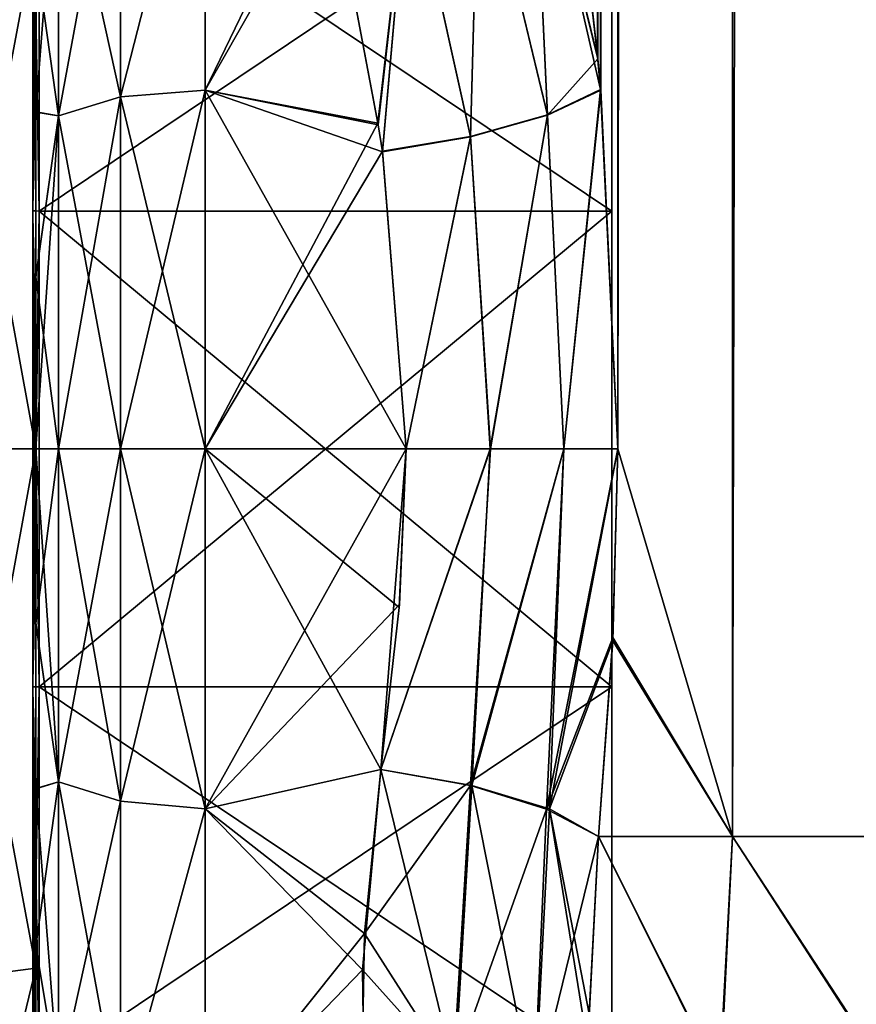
# Model space of a CAD drawing. Extents: x -23 to 470, y -1800 to 0.
# Tile 11 of 181: x 0 to 17, y -1783 to -1763. Entities that reach past the tile are written whole.
import ezdxf

# ---------------------------------------------------------------- set-up
doc = ezdxf.new("R2010")
doc.units = 0
doc.header["$LTSCALE"] = 41.718519
for name, color, linetype in [('1160', 7, 'CONTINUOUS'), ('1161', 7, 'CONTINUOUS'), ('1171', 7, 'CONTINUOUS'), ('1172', 7, 'CONTINUOUS'), ('1173', 7, 'CONTINUOUS'), ('1175', 7, 'CONTINUOUS'), ('1177', 7, 'CONTINUOUS'), ('1180', 7, 'CONTINUOUS'), ('1181', 7, 'CONTINUOUS'), ('1210', 7, 'CONTINUOUS'), ('1212', 7, 'CONTINUOUS'), ('1213', 7, 'CONTINUOUS'), ('1214', 7, 'CONTINUOUS'), ('1218', 7, 'CONTINUOUS'), ('1219', 7, 'CONTINUOUS'), ('196', 7, 'CONTINUOUS'), ('197', 7, 'CONTINUOUS'), ('198', 7, 'CONTINUOUS'), ('199', 7, 'CONTINUOUS'), ('202', 7, 'CONTINUOUS'), ('203', 7, 'CONTINUOUS'), ('206', 7, 'CONTINUOUS'), ('207', 7, 'CONTINUOUS'), ('378', 7, 'CONTINUOUS'), ('379', 7, 'CONTINUOUS')]:
    doc.layers.add(name, color=color, linetype=linetype)

msp = doc.modelspace()

# ---------------------------------------------------------------- linework, layer by layer
at = {"layer": '1160', "linetype": 'CONTINUOUS'}
for points in [[(10.901, -1757.568, 23.827), (11.604, -1763.897, 25.746), (11.487, -83.45, 25.248), (10.901, -1757.568, 23.827)], [(11.668, -1764.575, 25.882), (12.024, -1772, 26.571), (11.487, -83.45, 25.248), (11.668, -1764.575, 25.882)], [(11.487, -83.45, 25.248), (12.024, -1772, 26.571), (14.162, -83.45, 29.29), (11.487, -83.45, 25.248)], [(11.604, -1763.897, 25.746), (11.668, -1764.575, 25.882), (11.487, -83.45, 25.248), (11.604, -1763.897, 25.746)], [(12.024, -1772, 26.571), (14.392, -1780, 29.611), (14.162, -83.45, 29.29), (12.024, -1772, 26.571)], [(14.162, -83.45, 29.29), (14.392, -1780, 29.611), (18.175, -83.45, 32.01), (14.162, -83.45, 29.29)], [(14.392, -1780, 29.611), (18.376, -1780, 32.133), (18.175, -83.45, 32.01), (14.392, -1780, 29.611)], [(11.921, -1775.893, 26.384), (14.392, -1780, 29.611), (12.024, -1772, 26.571), (11.921, -1775.893, 26.384)], [(11.622, -1780, 25.784), (14.392, -1780, 29.611), (11.921, -1775.893, 26.384), (11.622, -1780, 25.784)]]:
    msp.add_3dface(points, dxfattribs=at)
at = {"layer": '1161', "linetype": 'CONTINUOUS'}
for points in [[(11.608, -1763.945, -25.754), (10.901, -1757.57, -23.829), (11.487, -83.45, -25.248), (11.608, -1763.945, -25.754)], [(14.161, -83.45, -29.288), (11.608, -1763.945, -25.754), (11.487, -83.45, -25.248), (14.161, -83.45, -29.288)], [(11.669, -1764.592, -25.884), (11.608, -1763.945, -25.754), (14.161, -83.45, -29.288), (11.669, -1764.592, -25.884)], [(12.024, -1772, -26.571), (11.669, -1764.592, -25.884), (14.161, -83.45, -29.288), (12.024, -1772, -26.571)], [(14.392, -1780, -29.611), (12.024, -1772, -26.571), (14.161, -83.45, -29.288), (14.392, -1780, -29.611)], [(18.176, -83.45, -32.011), (14.392, -1780, -29.611), (14.161, -83.45, -29.288), (18.176, -83.45, -32.011)], [(18.376, -1780, -32.133), (14.392, -1780, -29.611), (18.176, -83.45, -32.011), (18.376, -1780, -32.133)], [(11.918, -1775.961, -26.378), (12.024, -1772, -26.571), (14.392, -1780, -29.611), (11.918, -1775.961, -26.378)], [(11.622, -1780, -25.784), (11.918, -1775.961, -26.378), (14.392, -1780, -29.611), (11.622, -1780, -25.784)]]:
    msp.add_3dface(points, dxfattribs=at)
at = {"layer": '1171', "linetype": 'CONTINUOUS'}
for points in [[(0, -1761.778, 17.768), (0, -1761.785, -17.772), (0, -1765.038, 19.279), (0, -1761.778, 17.768)], [(0, -1761.785, -17.772), (0, -1765.045, -19.281), (0, -1765.038, 19.279), (0, -1761.785, -17.772)], [(0, -1765.038, 19.279), (0, -1765.045, -19.281), (0, -1768.445, 20.189), (0, -1765.038, 19.279)], [(0, -1765.045, -19.281), (0, -1768.45, -20.191), (0, -1768.445, 20.189), (0, -1765.045, -19.281)], [(0, -1768.45, -20.191), (0, -1772, -20.5), (0, -1768.445, 20.189), (0, -1768.45, -20.191)], [(0, -1768.445, 20.189), (0, -1772, -20.5), (0, -1772, 20.5), (0, -1768.445, 20.189)], [(0, -1772, 20.5), (0, -1772, -20.5), (0, -1775.592, -20.18), (0, -1772, 20.5)], [(0, -1775.594, 20.18), (0, -1772, 20.5), (0, -1775.592, -20.18), (0, -1775.594, 20.18)], [(0, -1779.013, -19.261), (0, -1775.594, 20.18), (0, -1775.592, -20.18), (0, -1779.013, -19.261)], [(0, -1779.017, 19.26), (0, -1775.594, 20.18), (0, -1779.013, -19.261), (0, -1779.017, 19.26)], [(0, -1782.265, -17.743), (0, -1779.017, 19.26), (0, -1779.013, -19.261), (0, -1782.265, -17.743)], [(0, -1782.271, 17.74), (0, -1779.017, 19.26), (0, -1782.265, -17.743), (0, -1782.271, 17.74)], [(0, -1785.178, -15.699), (0, -1782.271, 17.74), (0, -1782.265, -17.743), (0, -1785.178, -15.699)], [(0, -1785.186, 15.693), (0, -1782.271, 17.74), (0, -1785.178, -15.699), (0, -1785.186, 15.693)]]:
    msp.add_3dface(points, dxfattribs=at)
at = {"layer": '1172', "linetype": 'CONTINUOUS'}
for points in [[(7.505, -1775.276, -23.775), (7.13, -1778.62, -23.069), (3.5, -1772, -24), (7.505, -1775.276, -23.775)], [(3.5, -1772, -24), (7.13, -1778.62, -23.069), (3.5, -1779.432, -22.82), (3.5, -1772, -24)], [(7.653, -1772, -24), (7.505, -1775.276, -23.775), (3.5, -1772, -24), (7.653, -1772, -24)], [(3.5, -1772, 24), (3.5, -1779.433, 22.82), (7.653, -1772, 24), (3.5, -1772, 24)], [(7.653, -1772, 24), (3.5, -1779.433, 22.82), (7.511, -1775.209, 23.785), (7.653, -1772, 24)], [(3.5, -1779.433, 22.82), (7.13, -1778.62, 23.069), (7.511, -1775.209, 23.785), (3.5, -1779.433, 22.82)], [(6.791, -1782.004, 21.816), (7.13, -1778.62, 23.069), (3.5, -1779.433, 22.82), (6.791, -1782.004, 21.816)], [(7.13, -1778.62, -23.069), (6.745, -1782.754, -21.456), (3.5, -1779.432, -22.82), (7.13, -1778.62, -23.069)], [(3.5, -1779.432, -22.82), (6.745, -1782.754, -21.456), (3.5, -1786.12, -19.407), (3.5, -1779.432, -22.82)], [(3.5, -1786.123, 19.404), (6.791, -1782.004, 21.816), (3.5, -1779.433, 22.82), (3.5, -1786.123, 19.404)], [(6.72, -1785.765, 19.661), (6.791, -1782.004, 21.816), (3.5, -1786.123, 19.404), (6.72, -1785.765, 19.661)], [(6.745, -1782.754, -21.456), (6.81, -1787.193, -18.579), (3.5, -1786.12, -19.407), (6.745, -1782.754, -21.456)]]:
    msp.add_3dface(points, dxfattribs=at)
at = {"layer": '1173', "linetype": 'CONTINUOUS'}
for points in [[(3.5, -1757.897, 19.419), (3.5, -1764.593, 22.828), (5.969, -1759.477, 20.474), (3.5, -1757.897, 19.419)], [(3.5, -1764.593, -22.828), (3.5, -1757.901, -19.422), (6.083, -1760.057, -20.818), (3.5, -1764.593, -22.828)], [(5.969, -1759.477, 20.474), (3.5, -1764.593, 22.828), (6.083, -1760.055, 20.816), (5.969, -1759.477, 20.474)], [(6.083, -1760.055, 20.816), (3.5, -1764.593, 22.828), (7.065, -1765.27, 23.037), (6.083, -1760.055, 20.816)], [(7.071, -1765.306, -23.048), (3.5, -1764.593, -22.828), (6.083, -1760.057, -20.818), (7.071, -1765.306, -23.048)], [(7.653, -1772, -24), (3.5, -1772, -24), (3.5, -1764.593, -22.828), (7.653, -1772, -24)], [(7.653, -1772, -24), (3.5, -1764.593, -22.828), (7.16, -1765.861, -23.202), (7.653, -1772, -24)], [(3.5, -1764.593, 22.828), (3.5, -1772, 24), (7.065, -1765.27, 23.037), (3.5, -1764.593, 22.828)], [(7.16, -1765.861, -23.202), (3.5, -1764.593, -22.828), (7.071, -1765.306, -23.048), (7.16, -1765.861, -23.202)], [(7.065, -1765.27, 23.037), (3.5, -1772, 24), (7.158, -1765.848, 23.198), (7.065, -1765.27, 23.037)], [(3.5, -1772, 24), (7.653, -1772, 24), (7.158, -1765.848, 23.198), (3.5, -1772, 24)]]:
    msp.add_3dface(points, dxfattribs=at)
at = {"layer": '1175', "linetype": 'CONTINUOUS'}
for points in [[(11.622, -1780, -25.784), (14.146, -1785.029, -28.476), (11.431, -1783.662, -24.542), (11.622, -1780, -25.784)], [(11.622, -1780, -25.784), (14.392, -1780, -29.611), (14.146, -1785.029, -28.476), (11.622, -1780, -25.784)], [(14.392, -1780, -29.611), (18.231, -1785.882, -31.102), (14.146, -1785.029, -28.476), (14.392, -1780, -29.611)], [(14.392, -1780, -29.611), (18.376, -1780, -32.133), (18.231, -1785.882, -31.102), (14.392, -1780, -29.611)]]:
    msp.add_3dface(points, dxfattribs=at)
at = {"layer": '1177', "linetype": 'CONTINUOUS'}
for points in [[(14.123, -1785.022, 28.454), (11.622, -1780, 25.784), (11.428, -1783.72, 24.517), (14.123, -1785.022, 28.454)], [(14.392, -1780, 29.611), (11.622, -1780, 25.784), (14.123, -1785.022, 28.454), (14.392, -1780, 29.611)], [(18.2, -1785.878, 31.09), (14.392, -1780, 29.611), (14.123, -1785.022, 28.454), (18.2, -1785.878, 31.09)], [(18.376, -1780, 32.133), (14.392, -1780, 29.611), (18.2, -1785.878, 31.09), (18.376, -1780, 32.133)]]:
    msp.add_3dface(points, dxfattribs=at)
at = {"layer": '1180', "linetype": 'CONTINUOUS'}
for points in [[(3.5, -1764.593, 22.828), (3.5, -1757.897, 19.419), (1.751, -1764.728, 22.38), (3.5, -1764.593, 22.828)], [(3.5, -1757.897, 19.419), (1.751, -1758.168, 19.038), (1.751, -1764.728, 22.38), (3.5, -1757.897, 19.419)], [(3.5, -1757.901, -19.422), (3.5, -1764.593, -22.828), (1.751, -1764.728, -22.38), (3.5, -1757.901, -19.422)], [(3.5, -1757.901, -19.422), (1.751, -1764.728, -22.38), (1.751, -1758.168, -19.038), (3.5, -1757.901, -19.422)], [(1.751, -1764.728, -22.38), (0.469, -1758.922, -18), (1.751, -1758.168, -19.038), (1.751, -1764.728, -22.38)], [(0.469, -1758.922, 18), (0.469, -1765.124, 21.161), (1.751, -1758.168, 19.038), (0.469, -1758.922, 18)], [(1.751, -1758.168, 19.038), (0.469, -1765.124, 21.161), (1.751, -1764.728, 22.38), (1.751, -1758.168, 19.038)], [(0.469, -1765.124, -21.161), (0, -1761.785, -17.772), (0.469, -1758.922, -18), (0.469, -1765.124, -21.161)], [(0, -1761.778, 17.768), (0, -1765.038, 19.279), (0.469, -1758.922, 18), (0, -1761.778, 17.768)], [(0.469, -1758.922, 18), (0, -1765.038, 19.279), (0.469, -1765.124, 21.161), (0.469, -1758.922, 18)], [(0.469, -1765.124, -21.161), (0.469, -1758.922, -18), (1.751, -1764.728, -22.38), (0.469, -1765.124, -21.161)], [(0, -1765.045, -19.281), (0, -1761.785, -17.772), (0.469, -1765.124, -21.161), (0, -1765.045, -19.281)], [(3.5, -1764.593, -22.828), (3.5, -1772, -24), (1.751, -1764.728, -22.38), (3.5, -1764.593, -22.828)], [(3.5, -1772, 24), (3.5, -1764.593, 22.828), (1.751, -1772, 23.532), (3.5, -1772, 24)], [(1.751, -1772, 23.532), (3.5, -1764.593, 22.828), (1.751, -1764.728, 22.38), (1.751, -1772, 23.532)], [(0.469, -1772, 22.25), (1.751, -1772, 23.532), (1.751, -1764.728, 22.38), (0.469, -1772, 22.25)], [(0.469, -1765.124, 21.161), (0.469, -1772, 22.25), (1.751, -1764.728, 22.38), (0.469, -1765.124, 21.161)], [(1.751, -1772, -23.532), (0.469, -1765.124, -21.161), (1.751, -1764.728, -22.38), (1.751, -1772, -23.532)], [(3.5, -1772, -24), (1.751, -1772, -23.532), (1.751, -1764.728, -22.38), (3.5, -1772, -24)], [(0, -1765.038, 19.279), (0, -1768.445, 20.189), (0.469, -1765.124, 21.161), (0, -1765.038, 19.279)], [(0, -1768.45, -20.191), (0, -1765.045, -19.281), (0.469, -1765.124, -21.161), (0, -1768.45, -20.191)], [(0.469, -1772, -22.25), (0, -1768.45, -20.191), (0.469, -1765.124, -21.161), (0.469, -1772, -22.25)], [(0, -1768.445, 20.189), (0, -1772, 20.5), (0.469, -1765.124, 21.161), (0, -1768.445, 20.189)], [(0, -1772, 20.5), (0.469, -1772, 22.25), (0.469, -1765.124, 21.161), (0, -1772, 20.5)], [(1.751, -1772, -23.532), (0.469, -1772, -22.25), (0.469, -1765.124, -21.161), (1.751, -1772, -23.532)], [(0, -1772, -20.5), (0, -1768.45, -20.191), (0.469, -1772, -22.25), (0, -1772, -20.5)]]:
    msp.add_3dface(points, dxfattribs=at)
at = {"layer": '1181', "linetype": 'CONTINUOUS'}
for points in [[(0, -1775.592, -20.18), (0, -1772, -20.5), (0.469, -1778.876, -21.161), (0, -1775.592, -20.18)], [(0.469, -1778.876, -21.161), (0, -1772, -20.5), (0.469, -1772, -22.25), (0.469, -1778.876, -21.161)], [(0, -1772, 20.5), (0, -1775.594, 20.18), (0.469, -1772, 22.25), (0, -1772, 20.5)], [(0.469, -1772, 22.25), (0, -1775.594, 20.18), (0.469, -1778.876, 21.161), (0.469, -1772, 22.25)], [(0.469, -1772, 22.25), (0.469, -1778.876, 21.161), (1.751, -1772, 23.532), (0.469, -1772, 22.25)], [(1.751, -1772, 23.532), (0.469, -1778.876, 21.161), (1.751, -1779.272, 22.38), (1.751, -1772, 23.532)], [(0.469, -1778.876, -21.161), (0.469, -1772, -22.25), (1.751, -1779.272, -22.38), (0.469, -1778.876, -21.161)], [(1.751, -1779.272, -22.38), (0.469, -1772, -22.25), (1.751, -1772, -23.532), (1.751, -1779.272, -22.38)], [(3.5, -1772, -24), (3.5, -1779.432, -22.82), (1.751, -1772, -23.532), (3.5, -1772, -24)], [(3.5, -1779.432, -22.82), (1.751, -1779.272, -22.38), (1.751, -1772, -23.532), (3.5, -1779.432, -22.82)], [(3.5, -1779.433, 22.82), (3.5, -1772, 24), (1.751, -1779.272, 22.38), (3.5, -1779.433, 22.82)], [(3.5, -1772, 24), (1.751, -1772, 23.532), (1.751, -1779.272, 22.38), (3.5, -1772, 24)], [(0, -1779.013, -19.261), (0, -1775.592, -20.18), (0.469, -1778.876, -21.161), (0, -1779.013, -19.261)], [(0, -1775.594, 20.18), (0, -1779.017, 19.26), (0.469, -1778.876, 21.161), (0, -1775.594, 20.18)], [(0, -1779.017, 19.26), (0, -1782.271, 17.74), (0.469, -1778.876, 21.161), (0, -1779.017, 19.26)], [(0.469, -1778.876, 21.161), (0, -1782.271, 17.74), (0.469, -1785.078, 18), (0.469, -1778.876, 21.161)], [(0.469, -1785.078, -18), (0, -1779.013, -19.261), (0.469, -1778.876, -21.161), (0.469, -1785.078, -18)], [(0.469, -1778.876, 21.161), (0.469, -1785.078, 18), (1.751, -1779.272, 22.38), (0.469, -1778.876, 21.161)], [(0.469, -1785.078, -18), (0.469, -1778.876, -21.161), (1.751, -1785.832, -19.038), (0.469, -1785.078, -18)], [(1.751, -1785.832, -19.038), (0.469, -1778.876, -21.161), (1.751, -1779.272, -22.38), (1.751, -1785.832, -19.038)], [(0, -1782.265, -17.743), (0, -1779.013, -19.261), (0.469, -1785.078, -18), (0, -1782.265, -17.743)], [(1.751, -1779.272, 22.38), (0.469, -1785.078, 18), (1.751, -1785.832, 19.038), (1.751, -1779.272, 22.38)], [(3.5, -1779.432, -22.82), (1.751, -1785.832, -19.038), (1.751, -1779.272, -22.38), (3.5, -1779.432, -22.82)], [(3.5, -1779.433, 22.82), (1.751, -1779.272, 22.38), (1.751, -1785.832, 19.038), (3.5, -1779.433, 22.82)], [(3.5, -1779.432, -22.82), (3.5, -1786.12, -19.407), (1.751, -1785.832, -19.038), (3.5, -1779.432, -22.82)], [(3.5, -1786.123, 19.404), (3.5, -1779.433, 22.82), (1.751, -1785.832, 19.038), (3.5, -1786.123, 19.404)], [(0, -1785.178, -15.699), (0, -1782.265, -17.743), (0.469, -1785.078, -18), (0, -1785.178, -15.699)], [(0, -1782.271, 17.74), (0, -1785.186, 15.693), (0.469, -1785.078, 18), (0, -1782.271, 17.74)]]:
    msp.add_3dface(points, dxfattribs=at)
at = {"layer": '1210', "linetype": 'CONTINUOUS'}
for points in [[(7.13, -1778.62, 23.069), (6.791, -1782.004, 21.816), (8.977, -1778.953, 23.369), (7.13, -1778.62, 23.069)], [(8.977, -1778.953, 23.369), (6.791, -1782.004, 21.816), (8.624, -1784.872, 20.711), (8.977, -1778.953, 23.369)], [(10.55, -1779.436, 24.32), (8.977, -1778.953, 23.369), (8.624, -1784.872, 20.711), (10.55, -1779.436, 24.32)], [(10.289, -1785.469, 21.677), (10.55, -1779.436, 24.32), (8.624, -1784.872, 20.711), (10.289, -1785.469, 21.677)], [(11.622, -1780, 25.784), (10.55, -1779.436, 24.32), (10.289, -1785.469, 21.677), (11.622, -1780, 25.784)], [(11.428, -1783.72, 24.517), (11.622, -1780, 25.784), (10.289, -1785.469, 21.677), (11.428, -1783.72, 24.517)], [(6.791, -1782.004, 21.816), (6.72, -1785.765, 19.661), (8.624, -1784.872, 20.711), (6.791, -1782.004, 21.816)]]:
    msp.add_3dface(points, dxfattribs=at)
at = {"layer": '1212', "linetype": 'CONTINUOUS'}
for points in [[(6.745, -1782.754, -21.456), (7.13, -1778.62, -23.069), (8.653, -1784.88, -20.721), (6.745, -1782.754, -21.456)], [(7.13, -1778.62, -23.069), (9.004, -1778.948, -23.34), (8.653, -1784.88, -20.721), (7.13, -1778.62, -23.069)], [(9.004, -1778.948, -23.34), (10.3, -1785.476, -21.686), (8.653, -1784.88, -20.721), (9.004, -1778.948, -23.34)], [(9.004, -1778.948, -23.34), (10.608, -1779.431, -24.28), (10.3, -1785.476, -21.686), (9.004, -1778.948, -23.34)], [(10.608, -1779.431, -24.28), (11.404, -1784.34, -24.231), (10.3, -1785.476, -21.686), (10.608, -1779.431, -24.28)], [(11.622, -1780, -25.784), (11.431, -1783.662, -24.542), (10.608, -1779.431, -24.28), (11.622, -1780, -25.784)], [(11.431, -1783.662, -24.542), (11.404, -1784.34, -24.231), (10.608, -1779.431, -24.28), (11.431, -1783.662, -24.542)], [(6.81, -1787.193, -18.579), (6.745, -1782.754, -21.456), (8.653, -1784.88, -20.721), (6.81, -1787.193, -18.579)]]:
    msp.add_3dface(points, dxfattribs=at)
at = {"layer": '1213', "linetype": 'CONTINUOUS'}
for points in [[(7.13, -1778.62, -23.069), (7.505, -1775.276, -23.775), (7.653, -1772, -24), (7.13, -1778.62, -23.069)], [(7.13, -1778.62, -23.069), (7.653, -1772, -24), (9.387, -1772, -24.311), (7.13, -1778.62, -23.069)], [(7.13, -1778.62, -23.069), (9.387, -1772, -24.311), (9.004, -1778.948, -23.34), (7.13, -1778.62, -23.069)], [(9.004, -1778.948, -23.34), (10.906, -1772, -25.207), (10.608, -1779.431, -24.28), (9.004, -1778.948, -23.34)], [(9.387, -1772, -24.311), (10.906, -1772, -25.207), (9.004, -1778.948, -23.34), (9.387, -1772, -24.311)], [(12.024, -1772, -26.571), (11.918, -1775.961, -26.378), (10.608, -1779.431, -24.28), (12.024, -1772, -26.571)], [(10.906, -1772, -25.207), (12.024, -1772, -26.571), (10.608, -1779.431, -24.28), (10.906, -1772, -25.207)], [(11.918, -1775.961, -26.378), (11.622, -1780, -25.784), (10.608, -1779.431, -24.28), (11.918, -1775.961, -26.378)]]:
    msp.add_3dface(points, dxfattribs=at)
at = {"layer": '1214', "linetype": 'CONTINUOUS'}
for points in [[(10.901, -1757.57, -23.829), (11.608, -1763.945, -25.754), (10.26, -1758.46, -22.559), (10.901, -1757.57, -23.829)], [(9.151, -1759.204, -21.563), (10.26, -1758.46, -22.559), (10.57, -1765.108, -24.422), (9.151, -1759.204, -21.563)], [(10.26, -1758.46, -22.559), (11.608, -1763.945, -25.754), (10.57, -1765.108, -24.422), (10.26, -1758.46, -22.559)], [(7.701, -1759.773, -20.969), (9.151, -1759.204, -21.563), (8.979, -1765.557, -23.483), (7.701, -1759.773, -20.969)], [(8.979, -1765.557, -23.483), (9.151, -1759.204, -21.563), (10.57, -1765.108, -24.422), (8.979, -1765.557, -23.483)], [(7.071, -1765.306, -23.048), (6.083, -1760.057, -20.818), (7.701, -1759.773, -20.969), (7.071, -1765.306, -23.048)], [(7.16, -1765.861, -23.202), (7.071, -1765.306, -23.048), (7.701, -1759.773, -20.969), (7.16, -1765.861, -23.202)], [(7.16, -1765.861, -23.202), (7.701, -1759.773, -20.969), (8.979, -1765.557, -23.483), (7.16, -1765.861, -23.202)], [(11.608, -1763.945, -25.754), (11.669, -1764.592, -25.884), (10.57, -1765.108, -24.422), (11.608, -1763.945, -25.754)], [(10.57, -1765.108, -24.422), (11.669, -1764.592, -25.884), (10.906, -1772, -25.207), (10.57, -1765.108, -24.422)], [(11.669, -1764.592, -25.884), (12.024, -1772, -26.571), (10.906, -1772, -25.207), (11.669, -1764.592, -25.884)], [(8.979, -1765.557, -23.483), (10.57, -1765.108, -24.422), (9.387, -1772, -24.311), (8.979, -1765.557, -23.483)], [(9.387, -1772, -24.311), (10.57, -1765.108, -24.422), (10.906, -1772, -25.207), (9.387, -1772, -24.311)], [(7.653, -1772, -24), (7.16, -1765.861, -23.202), (8.979, -1765.557, -23.483), (7.653, -1772, -24)], [(7.653, -1772, -24), (8.979, -1765.557, -23.483), (9.387, -1772, -24.311), (7.653, -1772, -24)]]:
    msp.add_3dface(points, dxfattribs=at)
at = {"layer": '1218', "linetype": 'CONTINUOUS'}
for points in [[(11.604, -1763.897, 25.746), (10.901, -1757.568, 23.827), (10.26, -1758.454, 22.556), (11.604, -1763.897, 25.746)], [(9.15, -1759.199, 21.56), (10.569, -1765.102, 24.42), (10.26, -1758.454, 22.556), (9.15, -1759.199, 21.56)], [(11.668, -1764.575, 25.882), (11.604, -1763.897, 25.746), (10.26, -1758.454, 22.556), (11.668, -1764.575, 25.882)], [(10.569, -1765.102, 24.42), (11.668, -1764.575, 25.882), (10.26, -1758.454, 22.556), (10.569, -1765.102, 24.42)], [(7.7, -1759.768, 20.966), (8.977, -1765.551, 23.481), (9.15, -1759.199, 21.56), (7.7, -1759.768, 20.966)], [(8.977, -1765.551, 23.481), (10.569, -1765.102, 24.42), (9.15, -1759.199, 21.56), (8.977, -1765.551, 23.481)], [(6.083, -1760.055, 20.816), (7.065, -1765.27, 23.037), (7.7, -1759.768, 20.966), (6.083, -1760.055, 20.816)], [(7.065, -1765.27, 23.037), (7.158, -1765.848, 23.198), (7.7, -1759.768, 20.966), (7.065, -1765.27, 23.037)], [(7.158, -1765.848, 23.198), (8.977, -1765.551, 23.481), (7.7, -1759.768, 20.966), (7.158, -1765.848, 23.198)], [(10.908, -1772, 25.206), (11.668, -1764.575, 25.882), (10.569, -1765.102, 24.42), (10.908, -1772, 25.206)], [(12.024, -1772, 26.571), (11.668, -1764.575, 25.882), (10.908, -1772, 25.206), (12.024, -1772, 26.571)], [(8.977, -1765.551, 23.481), (9.389, -1772, 24.311), (10.569, -1765.102, 24.42), (8.977, -1765.551, 23.481)], [(9.389, -1772, 24.311), (10.908, -1772, 25.206), (10.569, -1765.102, 24.42), (9.389, -1772, 24.311)], [(7.158, -1765.848, 23.198), (7.653, -1772, 24), (8.977, -1765.551, 23.481), (7.158, -1765.848, 23.198)], [(7.653, -1772, 24), (9.389, -1772, 24.311), (8.977, -1765.551, 23.481), (7.653, -1772, 24)]]:
    msp.add_3dface(points, dxfattribs=at)
at = {"layer": '1219', "linetype": 'CONTINUOUS'}
for points in [[(7.13, -1778.62, 23.069), (7.653, -1772, 24), (7.511, -1775.209, 23.785), (7.13, -1778.62, 23.069)], [(7.653, -1772, 24), (7.13, -1778.62, 23.069), (9.389, -1772, 24.311), (7.653, -1772, 24)], [(7.13, -1778.62, 23.069), (8.977, -1778.953, 23.369), (9.389, -1772, 24.311), (7.13, -1778.62, 23.069)], [(9.389, -1772, 24.311), (8.977, -1778.953, 23.369), (10.908, -1772, 25.206), (9.389, -1772, 24.311)], [(8.977, -1778.953, 23.369), (10.55, -1779.436, 24.32), (10.908, -1772, 25.206), (8.977, -1778.953, 23.369)], [(11.921, -1775.893, 26.384), (12.024, -1772, 26.571), (10.55, -1779.436, 24.32), (11.921, -1775.893, 26.384)], [(10.55, -1779.436, 24.32), (12.024, -1772, 26.571), (10.908, -1772, 25.206), (10.55, -1779.436, 24.32)], [(11.622, -1780, 25.784), (11.921, -1775.893, 26.384), (10.55, -1779.436, 24.32), (11.622, -1780, 25.784)]]:
    msp.add_3dface(points, dxfattribs=at)
at = {"layer": '196', "linetype": 'CONTINUOUS'}
for points in [[(0, -1759.135, -9.347), (0, -1767.086, -15.124), (0, -1753.429, -10.723), (0, -1759.135, -9.347)], [(0, -1753.429, -10.723), (0, -1767.086, -15.124), (0, -1761.279, -18.571), (0, -1753.429, -10.723)], [(0, -1767.086, 15.124), (0, -1759.135, 9.347), (0, -1753.429, 10.723), (0, -1767.086, 15.124)], [(0, -1761.279, 18.571), (0, -1767.086, 15.124), (0, -1753.429, 10.723), (0, -1761.279, 18.571)], [(0, -1761.279, -18.571), (0, -1767.086, -15.124), (0, -1782.721, -18.571), (0, -1761.279, -18.571)], [(0, -1776.914, 15.124), (0, -1767.086, 15.124), (0, -1761.279, 18.571), (0, -1776.914, 15.124)], [(0, -1782.721, 18.571), (0, -1776.914, 15.124), (0, -1761.279, 18.571), (0, -1782.721, 18.571)], [(0, -1772, 21.444), (0, -1782.721, 18.571), (0, -1761.279, 18.571), (0, -1772, 21.444)], [(0, -1772, -21.444), (0, -1761.279, -18.571), (0, -1782.721, -18.571), (0, -1772, -21.444)], [(0, -1767.086, -15.124), (0, -1776.914, -15.124), (0, -1782.721, -18.571), (0, -1767.086, -15.124)], [(0, -1776.914, -15.124), (0, -1784.865, -9.347), (0, -1790.571, -10.723), (0, -1776.914, -15.124)], [(0, -1782.721, -18.571), (0, -1776.914, -15.124), (0, -1790.571, -10.723), (0, -1782.721, -18.571)], [(0, -1784.865, 9.347), (0, -1776.914, 15.124), (0, -1790.571, 10.723), (0, -1784.865, 9.347)], [(0, -1790.571, 10.723), (0, -1776.914, 15.124), (0, -1782.721, 18.571), (0, -1790.571, 10.723)]]:
    msp.add_3dface(points, dxfattribs=at)
at = {"layer": '197', "linetype": 'CONTINUOUS'}
for points in [[(11.9, -1756.115), (11.9, -1759.149, 9.337), (11.9, -1787.885), (11.9, -1756.115)], [(11.9, -1756.115), (11.9, -1787.885), (11.9, -1784.851, -9.337), (11.9, -1756.115)], [(11.9, -1756.115), (11.9, -1784.851, -9.337), (11.9, -1759.149, -9.337), (11.9, -1756.115)], [(11.9, -1759.149, 9.337), (11.9, -1767.091, 15.108), (11.9, -1784.851, 9.337), (11.9, -1759.149, 9.337)], [(11.9, -1759.149, 9.337), (11.9, -1784.851, 9.337), (11.9, -1787.885), (11.9, -1759.149, 9.337)], [(11.9, -1784.851, -9.337), (11.9, -1776.909, -15.108), (11.9, -1759.149, -9.337), (11.9, -1784.851, -9.337)], [(11.9, -1776.909, -15.108), (11.9, -1767.091, -15.108), (11.9, -1759.149, -9.337), (11.9, -1776.909, -15.108)], [(11.9, -1767.091, 15.108), (11.9, -1776.909, 15.108), (11.9, -1784.851, 9.337), (11.9, -1767.091, 15.108)]]:
    msp.add_3dface(points, dxfattribs=at)
at = {"layer": '198', "linetype": 'CONTINUOUS'}
for points in [[(11.9, -1767.091, 15.108), (11.9, -1759.149, 9.337), (0.066, -1767.091, 15.108), (11.9, -1767.091, 15.108)], [(0.066, -1767.091, 15.108), (11.9, -1759.149, 9.337), (0.066, -1759.149, 9.337), (0.066, -1767.091, 15.108)], [(11.9, -1776.909, 15.108), (11.9, -1767.091, 15.108), (0.066, -1776.909, 15.108), (11.9, -1776.909, 15.108)], [(0.066, -1776.909, 15.108), (11.9, -1767.091, 15.108), (0.066, -1767.091, 15.108), (0.066, -1776.909, 15.108)], [(11.9, -1784.851, 9.337), (11.9, -1776.909, 15.108), (0.066, -1784.851, 9.337), (11.9, -1784.851, 9.337)], [(0.066, -1784.851, 9.337), (11.9, -1776.909, 15.108), (0.066, -1776.909, 15.108), (0.066, -1784.851, 9.337)]]:
    msp.add_3dface(points, dxfattribs=at)
at = {"layer": '199', "linetype": 'CONTINUOUS'}
for points in [[(11.9, -1759.149, -9.337), (11.9, -1767.091, -15.108), (0.066, -1759.149, -9.337), (11.9, -1759.149, -9.337)], [(0.066, -1759.149, -9.337), (11.9, -1767.091, -15.108), (0.066, -1767.091, -15.108), (0.066, -1759.149, -9.337)], [(11.9, -1767.091, -15.108), (11.9, -1776.909, -15.108), (0.066, -1767.091, -15.108), (11.9, -1767.091, -15.108)], [(0.066, -1767.091, -15.108), (11.9, -1776.909, -15.108), (0.066, -1776.909, -15.108), (0.066, -1767.091, -15.108)], [(11.9, -1776.909, -15.108), (11.9, -1784.851, -9.337), (0.066, -1776.909, -15.108), (11.9, -1776.909, -15.108)], [(0.066, -1776.909, -15.108), (11.9, -1784.851, -9.337), (0.066, -1784.851, -9.337), (0.066, -1776.909, -15.108)]]:
    msp.add_3dface(points, dxfattribs=at)
at = {"layer": '202', "linetype": 'CONTINUOUS'}
for points in [[(-2.009, -1772, 21.97), (0, -1761.279, 18.571), (-2.009, -1761.015, 19.026), (-2.009, -1772, 21.97)], [(0, -1772, 21.444), (0, -1761.279, 18.571), (-2.009, -1772, 21.97), (0, -1772, 21.444)], [(0, -1782.721, 18.571), (0, -1772, 21.444), (-2.009, -1782.985, 19.026), (0, -1782.721, 18.571)], [(-2.009, -1782.985, 19.026), (0, -1772, 21.444), (-2.009, -1772, 21.97), (-2.009, -1782.985, 19.026)], [(0, -1790.571, 10.723), (0, -1782.721, 18.571), (-2.009, -1791.026, 10.985), (0, -1790.571, 10.723)], [(-2.009, -1791.026, 10.985), (0, -1782.721, 18.571), (-2.009, -1782.985, 19.026), (-2.009, -1791.026, 10.985)]]:
    msp.add_3dface(points, dxfattribs=at)
at = {"layer": '203', "linetype": 'CONTINUOUS'}
for points in [[(0, -1761.279, -18.571), (0, -1772, -21.444), (-2.009, -1761.015, -19.026), (0, -1761.279, -18.571)], [(-2.009, -1761.015, -19.026), (0, -1772, -21.444), (-2.009, -1772, -21.97), (-2.009, -1761.015, -19.026)], [(0, -1772, -21.444), (0, -1782.721, -18.571), (-2.009, -1772, -21.97), (0, -1772, -21.444)], [(-2.009, -1772, -21.97), (0, -1782.721, -18.571), (-2.009, -1782.985, -19.026), (-2.009, -1772, -21.97)], [(0, -1782.721, -18.571), (0, -1790.571, -10.723), (-2.009, -1791.026, -10.985), (0, -1782.721, -18.571)], [(-2.009, -1782.985, -19.026), (0, -1782.721, -18.571), (-2.009, -1791.026, -10.985), (-2.009, -1782.985, -19.026)]]:
    msp.add_3dface(points, dxfattribs=at)
at = {"layer": '206', "linetype": 'CONTINUOUS'}
for points in [[(0.066, -1759.149, -9.337), (0.066, -1767.091, -15.108), (-0.064, -1759.135, -9.347), (0.066, -1759.149, -9.337)], [(-0.064, -1759.135, -9.347), (0.066, -1767.091, -15.108), (-0.064, -1767.086, -15.124), (-0.064, -1759.135, -9.347)], [(0.066, -1767.091, -15.108), (0.066, -1776.909, -15.108), (-0.064, -1767.086, -15.124), (0.066, -1767.091, -15.108)], [(-0.064, -1767.086, -15.124), (0.066, -1776.909, -15.108), (-0.064, -1776.914, -15.124), (-0.064, -1767.086, -15.124)], [(0.066, -1776.909, -15.108), (0.066, -1784.851, -9.337), (-0.064, -1776.914, -15.124), (0.066, -1776.909, -15.108)], [(-0.064, -1776.914, -15.124), (0.066, -1784.851, -9.337), (-0.064, -1784.865, -9.347), (-0.064, -1776.914, -15.124)]]:
    msp.add_3dface(points, dxfattribs=at)
at = {"layer": '207', "linetype": 'CONTINUOUS'}
for points in [[(-0.064, -1767.086, 15.124), (0.066, -1759.149, 9.337), (-0.064, -1759.135, 9.347), (-0.064, -1767.086, 15.124)], [(0.066, -1767.091, 15.108), (0.066, -1759.149, 9.337), (-0.064, -1767.086, 15.124), (0.066, -1767.091, 15.108)], [(-0.064, -1776.914, 15.124), (0.066, -1767.091, 15.108), (-0.064, -1767.086, 15.124), (-0.064, -1776.914, 15.124)], [(0.066, -1776.909, 15.108), (0.066, -1767.091, 15.108), (-0.064, -1776.914, 15.124), (0.066, -1776.909, 15.108)], [(0.066, -1784.851, 9.337), (0.066, -1776.909, 15.108), (-0.064, -1784.865, 9.347), (0.066, -1784.851, 9.337)], [(-0.064, -1784.865, 9.347), (0.066, -1776.909, 15.108), (-0.064, -1776.914, 15.124), (-0.064, -1784.865, 9.347)]]:
    msp.add_3dface(points, dxfattribs=at)
at = {"layer": '378', "linetype": 'CONTINUOUS'}
for points in [[(0, -1759.135, 9.347), (0, -1767.086, 15.124), (-0.064, -1759.135, 9.347), (0, -1759.135, 9.347)], [(0, -1767.086, 15.124), (-0.064, -1767.086, 15.124), (-0.064, -1759.135, 9.347), (0, -1767.086, 15.124)], [(0, -1767.086, 15.124), (0, -1776.914, 15.124), (-0.064, -1767.086, 15.124), (0, -1767.086, 15.124)], [(0, -1776.914, 15.124), (-0.064, -1776.914, 15.124), (-0.064, -1767.086, 15.124), (0, -1776.914, 15.124)], [(0, -1776.914, 15.124), (0, -1784.865, 9.347), (-0.064, -1776.914, 15.124), (0, -1776.914, 15.124)], [(0, -1784.865, 9.347), (-0.064, -1784.865, 9.347), (-0.064, -1776.914, 15.124), (0, -1784.865, 9.347)]]:
    msp.add_3dface(points, dxfattribs=at)
at = {"layer": '379', "linetype": 'CONTINUOUS'}
for points in [[(0, -1767.086, -15.124), (0, -1759.135, -9.347), (-0.064, -1767.086, -15.124), (0, -1767.086, -15.124)], [(0, -1759.135, -9.347), (-0.064, -1759.135, -9.347), (-0.064, -1767.086, -15.124), (0, -1759.135, -9.347)], [(0, -1776.914, -15.124), (0, -1767.086, -15.124), (-0.064, -1776.914, -15.124), (0, -1776.914, -15.124)], [(0, -1767.086, -15.124), (-0.064, -1767.086, -15.124), (-0.064, -1776.914, -15.124), (0, -1767.086, -15.124)], [(0, -1784.865, -9.347), (0, -1776.914, -15.124), (-0.064, -1784.865, -9.347), (0, -1784.865, -9.347)], [(0, -1776.914, -15.124), (-0.064, -1776.914, -15.124), (-0.064, -1784.865, -9.347), (0, -1776.914, -15.124)]]:
    msp.add_3dface(points, dxfattribs=at)

doc.saveas('drawing.dxf')
